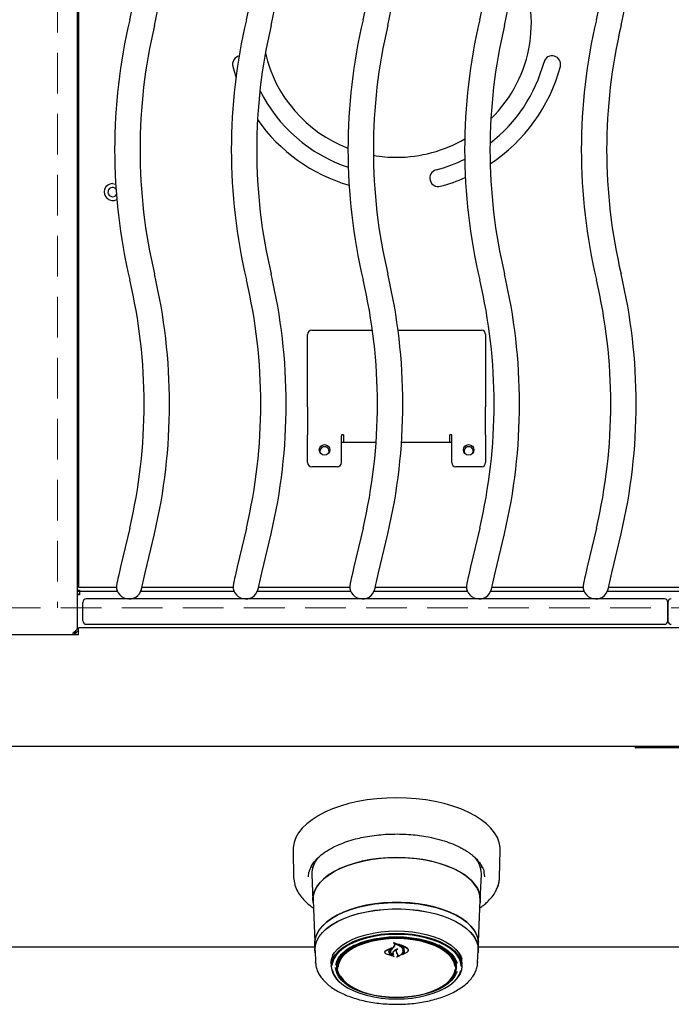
# Model space of a CAD drawing. Header units: inches. Extents: x 35 to 165, y 14 to 115.
# Tile 15 of 40: x 58 to 67, y 68 to 83. Entities that reach past the tile are written whole.
import ezdxf

# ---------------------------------------------------------------- set-up
doc = ezdxf.new("R2010")
doc.units = ezdxf.units.IN
doc.header["$LTSCALE"] = 12
doc.header["$MEASUREMENT"] = 0
doc.linetypes.add('HIDDEN', pattern=[0.075, 0.05, -0.025])
doc.layers.add('FORMAT', color=7, linetype='Continuous')

msp = doc.modelspace()

# ---------------------------------------------------------------- linework, layer by layer
at = {"color": 7, "linetype": 'Continuous', "lineweight": 25}
for p, q in [((58.6008, 91.9085), (58.6008, 74.0333)), ((58.6253, 91.2286), (58.6253, 74.7131)), ((60.898, 82.3238), (60.9448, 82.1693)), ((62.0628, 78.4352), (62.9564, 78.4352)), ((63.3338, 78.4352), (64.5628, 78.4352)), ((62.0003, 77.3538), (62.0003, 78.3727)), ((64.6253, 78.3727), (64.6253, 77.3538)), ((62.0003, 77.3043), (62.0003, 77.3538)), ((62.0003, 77.3043), (62.0003, 76.8892)), ((64.6253, 77.3538), (64.6253, 77.3043)), ((64.6253, 76.8892), (64.6253, 77.3043)), ((62.0003, 76.8751), (62.0003, 76.8892)), ((62.0003, 76.4812), (62.0003, 76.8751)), ((62.5303, 76.8892), (62.5003, 76.8892)), ((62.5003, 76.8892), (62.5003, 76.8751)), ((62.5003, 76.4812), (62.5003, 76.8751)), ((62.5303, 76.8892), (62.5303, 76.7834)), ((64.1253, 76.8892), (64.0953, 76.8892)), ((64.0953, 76.7834), (64.0953, 76.8892)), ((64.1253, 76.8751), (64.1253, 76.8892)), ((64.1253, 76.4812), (64.1253, 76.8751)), ((64.6253, 76.8892), (64.6253, 76.8751)), ((64.6253, 76.8751), (64.6253, 76.4812)), ((62.5003, 76.7834), (63.0111, 76.7834)), ((63.386, 76.7834), (64.1253, 76.7834)), ((62.4378, 76.4187), (62.0628, 76.4187)), ((64.5628, 76.4187), (64.1878, 76.4187)), ((59.3783, 75.5137), (59.2441, 74.9431)), ((59.6081, 74.8574), (59.7424, 75.428)), ((61.0983, 75.5137), (60.9641, 74.9431)), ((61.3281, 74.8574), (61.4624, 75.428)), ((62.8183, 75.5137), (62.6841, 74.9431)), ((63.0481, 74.8574), (63.1824, 75.428)), ((64.5383, 75.5137), (64.4041, 74.9431)), ((64.7681, 74.8574), (64.9024, 75.428)), ((66.2583, 75.5137), (66.1241, 74.9431)), ((66.4881, 74.8574), (66.6224, 75.428)), ((58.6208, 74.9709), (58.6008, 74.9709)), ((58.6253, 74.9709), (58.6208, 74.9709)), ((58.6253, 74.7131), (58.6253, 74.6431)), ((58.6008, 74.6014), (58.6383, 74.6014)), ((58.6008, 74.5948), (58.6383, 74.5948)), ((58.6383, 74.5285), (58.6008, 74.5285)), ((58.6253, 74.6431), (59.1823, 74.6431)), ((58.6333, 74.5806), (58.6383, 74.5806)), ((58.6333, 74.5426), (58.6383, 74.5426)), ((58.6383, 74.6014), (58.6383, 74.5972)), ((58.6383, 74.5972), (58.6383, 74.5806)), ((58.6383, 74.5806), (58.6383, 74.5327)), ((59.1981, 74.5806), (58.6383, 74.5806)), ((58.6383, 74.5327), (58.6383, 74.5285)), ((60.9181, 74.5806), (59.5396, 74.5806)), ((59.5577, 74.6431), (60.9023, 74.6431)), ((62.6381, 74.5806), (61.2596, 74.5806)), ((61.2777, 74.6431), (62.6223, 74.6431)), ((64.3581, 74.5806), (62.9796, 74.5806)), ((62.9977, 74.6431), (64.3423, 74.6431)), ((66.0781, 74.5806), (64.6996, 74.5806)), ((64.7177, 74.6431), (66.0623, 74.6431)), ((67.8231, 74.5806), (66.4196, 74.5806)), ((66.4377, 74.6431), (67.8073, 74.6431)), ((58.6878, 74.1458), (58.6878, 74.4199)), ((67.2628, 74.4699), (58.7378, 74.4699)), ((67.3128, 74.1458), (67.3128, 74.4199)), ((67.3128, 74.4199), (67.3128, 74.1458)), ((58.7378, 74.0959), (67.2628, 74.0959)), ((58.6253, 73.9421), (56.6253, 73.9421)), ((58.5628, 73.9858), (58.5628, 73.9421)), ((58.5831, 73.9645), (58.5628, 73.9645)), ((58.5658, 73.9421), (58.5697, 73.9451)), ((58.5753, 73.9859), (58.5753, 73.9957)), ((58.5753, 73.9859), (58.6001, 73.9859)), ((58.5753, 73.9793), (58.5753, 73.9859)), ((58.5753, 73.9793), (58.5947, 73.9793)), ((76.0003, 74.0421), (58.6253, 74.0421)), ((58.6253, 73.9831), (58.6253, 74.0421)), ((58.6253, 73.9421), (58.6253, 73.9831)), ((78.0628, 72.2921), (56.5628, 72.2921)), ((66.8324, 72.2921), (66.8324, 72.2791)), ((66.8773, 72.2721), (66.8394, 72.2721)), ((67.0707, 72.2721), (66.8773, 72.2721)), ((67.1045, 72.2721), (67.0755, 72.2721)), ((67.1951, 72.2721), (67.1045, 72.2721)), ((67.1091, 72.2791), (67.1091, 72.2921)), ((67.2203, 72.2721), (67.1951, 72.2721)), ((67.197, 72.2791), (67.197, 72.2921)), ((67.5002, 72.2721), (67.2203, 72.2721)), ((61.7867, 70.7663), (61.7949, 70.3614)), ((64.8308, 70.3614), (64.839, 70.7663)), ((64.4886, 70.6363), (64.486, 70.6341)), ((62.0708, 70.5045), (62.0564, 70.5313)), ((64.5693, 70.5313), (64.5552, 70.5051)), ((61.7949, 70.3614), (61.8077, 70.2825)), ((62.0631, 70.4057), (62.0784, 70.0274)), ((64.5473, 70.0274), (64.5626, 70.4057)), ((64.5626, 70.4057), (64.5628, 70.4183)), ((64.601, 70.4336), (64.6104, 70.3725)), ((62.0806, 70.027), (62.1052, 69.4148)), ((64.5204, 69.4148), (64.5451, 70.027)), ((62.1064, 69.3332), (56.6218, 69.3332)), ((62.1045, 69.3785), (62.1083, 69.285)), ((62.1106, 69.2851), (62.1178, 69.1066)), ((63.1546, 69.2859), (63.2467, 69.3302)), ((63.1561, 69.2815), (63.234, 69.3191)), ((63.1992, 69.2684), (63.1992, 69.2757)), ((63.2352, 69.3181), (63.2074, 69.2935)), ((63.2478, 69.3291), (63.2355, 69.3201)), ((63.2355, 69.3185), (63.2355, 69.3237)), ((63.2366, 69.293), (63.2688, 69.3294)), ((63.267, 69.3357), (63.2845, 69.3626)), ((63.2688, 69.3294), (63.2864, 69.355)), ((63.2743, 69.3962), (63.2743, 69.3868)), ((63.2845, 69.3626), (63.2863, 69.3721)), ((63.3702, 69.3678), (63.3702, 69.3601)), ((63.4065, 69.2794), (63.4065, 69.2824)), ((63.4831, 69.2866), (63.4831, 69.2904)), ((64.5079, 69.1066), (64.5151, 69.2851)), ((64.5174, 69.285), (64.5212, 69.3785)), ((70.1064, 69.3332), (64.5193, 69.3332)), ((63.142, 69.2621), (63.142, 69.2597)), ((63.2777, 69.1955), (63.1626, 69.233)), ((63.2694, 69.1994), (63.1638, 69.233)), ((63.226, 69.27), (63.226, 69.2677)), ((63.2261, 69.2248), (63.2704, 69.2004)), ((63.2275, 69.2258), (63.2787, 69.1965)), ((63.2618, 69.2261), (63.2618, 69.2262)), ((63.3185, 69.247), (63.3096, 69.2667)), ((63.3204, 69.2464), (63.3115, 69.265)), ((63.3302, 69.2238), (63.3185, 69.247)), ((63.3321, 69.2242), (63.3204, 69.2464)), ((63.3321, 69.2147), (63.3321, 69.2259)), ((63.4676, 69.2585), (63.3994, 69.2196)), ((63.4047, 69.2243), (63.4047, 69.2241)), ((63.466, 69.2571), (63.4062, 69.2237)), ((62.1183, 69.0977), (62.1178, 69.1066)), ((62.3475, 69.0996), (62.3477, 69.1094)), ((62.3487, 69.0883), (62.3485, 69.098)), ((62.3487, 69.0883), (62.3503, 69.0463)), ((62.4378, 69.0863), (62.4416, 69.127)), ((62.438, 69.0775), (62.4378, 69.0863)), ((62.438, 69.0775), (62.44, 69.0291)), ((64.1857, 69.0291), (64.1877, 69.0775)), ((64.2754, 69.0463), (64.277, 69.0883)), ((64.5081, 69.1186), (64.5079, 69.1066))]:
    msp.add_line(p, q, dxfattribs=at)
at = {"color": 7, "linetype": 'Continuous', "lineweight": 25, "flags": 128}
for points in [[(59.1253, 80.5959), (59.1681, 80.5883), (59.1712, 80.5872)], [(59.2441, 74.9431), (59.2329, 74.8956), (59.2222, 74.8499), (59.2123, 74.8079), (59.2036, 74.771), (59.1965, 74.7407), (59.1912, 74.7182), (59.1879, 74.7044), (59.1868, 74.6997)], [(60.9641, 74.9431), (60.9529, 74.8956), (60.9422, 74.8499), (60.9323, 74.8079), (60.9236, 74.771), (60.9165, 74.7407), (60.9112, 74.7182), (60.9079, 74.7044), (60.9068, 74.6997)], [(62.6841, 74.9431), (62.6729, 74.8956), (62.6622, 74.8499), (62.6523, 74.8079), (62.6436, 74.771), (62.6365, 74.7407), (62.6312, 74.7182), (62.6279, 74.7044), (62.6268, 74.6997)], [(64.4041, 74.9431), (64.3929, 74.8956), (64.3822, 74.8499), (64.3723, 74.8079), (64.3636, 74.771), (64.3565, 74.7407), (64.3512, 74.7182), (64.3479, 74.7044), (64.3468, 74.6997)], [(66.1241, 74.9431), (66.1129, 74.8956), (66.1022, 74.8499), (66.0923, 74.8079), (66.0836, 74.771), (66.0765, 74.7407), (66.0712, 74.7182), (66.0679, 74.7044), (66.0668, 74.6997)], [(59.5509, 74.614), (59.552, 74.6187), (59.5552, 74.6326), (59.5605, 74.6551), (59.5677, 74.6853), (59.5763, 74.7222), (59.5862, 74.7643), (59.597, 74.8099), (59.6081, 74.8574)], [(61.2709, 74.614), (61.272, 74.6187), (61.2752, 74.6326), (61.2805, 74.6551), (61.2877, 74.6853), (61.2963, 74.7222), (61.3062, 74.7643), (61.317, 74.8099), (61.3281, 74.8574)], [(62.9909, 74.614), (62.992, 74.6187), (62.9952, 74.6326), (63.0005, 74.6551), (63.0077, 74.6853), (63.0163, 74.7222), (63.0262, 74.7643), (63.037, 74.8099), (63.0481, 74.8574)], [(64.7109, 74.614), (64.712, 74.6187), (64.7152, 74.6326), (64.7205, 74.6551), (64.7277, 74.6853), (64.7363, 74.7222), (64.7462, 74.7643), (64.757, 74.8099), (64.7681, 74.8574)], [(66.4309, 74.614), (66.432, 74.6187), (66.4352, 74.6326), (66.4405, 74.6551), (66.4477, 74.6853), (66.4563, 74.7222), (66.4662, 74.7643), (66.477, 74.8099), (66.4881, 74.8574)], [(64.839, 70.7663), (64.8378, 70.8052), (64.8248, 70.8779), (64.7981, 70.9496), (64.7578, 71.0197), (64.7042, 71.0875), (64.638, 71.1525), (64.5597, 71.214), (64.47, 71.2715), (64.3697, 71.3245), (64.2597, 71.3724), (64.1411, 71.4149), (64.015, 71.4515), (63.8824, 71.4819), (63.7446, 71.5059), (63.6029, 71.5231), (63.4585, 71.5336), (63.3128, 71.537), (63.1671, 71.5336), (63.0228, 71.5231), (62.8811, 71.5059), (62.7433, 71.4819), (62.6107, 71.4515), (62.4846, 71.4149), (62.366, 71.3724), (62.256, 71.3245), (62.1557, 71.2715), (62.066, 71.214), (61.9877, 71.1525), (61.9215, 71.0875), (61.8679, 71.0197), (61.8276, 70.9496), (61.8009, 70.8779), (61.7879, 70.8052), (61.7867, 70.7663)], [(62.082, 69.9907), (62.0781, 70.0398), (62.0851, 70.1054), (62.106, 70.1703), (62.1406, 70.2337), (62.1885, 70.2949), (62.2491, 70.3532), (62.3217, 70.408), (62.4056, 70.4586), (62.4998, 70.5044), (62.6031, 70.545), (62.7146, 70.5799), (62.8328, 70.6086), (62.9564, 70.6309), (63.0841, 70.6465), (63.2143, 70.6552), (63.3457, 70.657), (63.4767, 70.6517), (63.6059, 70.6396), (63.7317, 70.6206), (63.8528, 70.595), (63.9678, 70.5632), (64.0753, 70.5254), (64.1742, 70.4821), (64.2634, 70.4339), (64.3418, 70.3811), (64.4085, 70.3245), (64.4628, 70.2646), (64.5041, 70.2023), (64.5319, 70.138), (64.5458, 70.0727), (64.5458, 70.007), (64.5437, 69.9907)], [(63.3128, 70.6557), (63.1818, 70.6522), (63.0523, 70.6417), (62.9257, 70.6245), (62.8035, 70.6006), (62.6871, 70.5703), (62.5778, 70.5341), (62.4768, 70.4922), (62.3853, 70.4452), (62.3043, 70.3936), (62.2347, 70.338), (62.1773, 70.279), (62.1328, 70.2173), (62.1017, 70.1536), (62.0842, 70.0886), (62.0806, 70.027)], [(64.5451, 70.027), (64.5415, 70.0886), (64.524, 70.1536), (64.4929, 70.2173), (64.4484, 70.279), (64.391, 70.338), (64.3214, 70.3936), (64.2404, 70.4452), (64.1489, 70.4922), (64.0479, 70.5341), (63.9386, 70.5703), (63.8221, 70.6006), (63.7, 70.6245), (63.5734, 70.6417), (63.4439, 70.6522), (63.3128, 70.6557)], [(61.7949, 70.3614), (61.7963, 70.3357), (61.8052, 70.2806)], [(64.8035, 70.2256), (64.8231, 70.2925), (64.8308, 70.3614)], [(64.5212, 69.3785), (64.5214, 69.3907), (64.5143, 69.456), (64.4932, 69.5206), (64.4581, 69.5837), (64.4097, 69.6444), (64.3484, 69.7022), (64.275, 69.7564), (64.1903, 69.8063), (64.0953, 69.8513), (63.9911, 69.8909), (63.879, 69.9246), (63.7602, 69.9521), (63.6362, 69.973), (63.5084, 69.987), (63.3783, 69.9941), (63.2474, 69.9941), (63.1173, 69.987), (62.9895, 69.973), (62.8655, 69.9521), (62.7467, 69.9246), (62.6346, 69.8909), (62.5304, 69.8513), (62.4354, 69.8063), (62.3507, 69.7564), (62.2773, 69.7022), (62.216, 69.6444), (62.1675, 69.5837), (62.1325, 69.5206), (62.1114, 69.456), (62.1043, 69.3907), (62.1045, 69.3785)], [(62.1068, 69.4043), (62.1136, 69.4551), (62.1347, 69.5195), (62.1696, 69.5825), (62.218, 69.6431), (62.2792, 69.7008), (62.3525, 69.7549), (62.437, 69.8047), (62.5319, 69.8496), (62.6359, 69.8891), (62.7478, 69.9228), (62.8663, 69.9502), (62.9901, 69.9711), (63.1177, 69.9851), (63.2475, 69.9922), (63.3782, 69.9922), (63.508, 69.9851), (63.6356, 69.9711), (63.7594, 69.9502), (63.8779, 69.9228), (63.9898, 69.8891), (64.0938, 69.8496), (64.1887, 69.8047), (64.2732, 69.7549), (64.3465, 69.7008), (64.4077, 69.6431), (64.456, 69.5825), (64.491, 69.5195), (64.5121, 69.4551), (64.5187, 69.4079)], [(62.1121, 69.2479), (62.1081, 69.2972), (62.1151, 69.3623), (62.1362, 69.4267), (62.1711, 69.4895), (62.2194, 69.5501), (62.2805, 69.6077), (62.3537, 69.6617), (62.4382, 69.7114), (62.5329, 69.7563), (62.6367, 69.7958), (62.7485, 69.8294), (62.8669, 69.8568), (62.9905, 69.8776), (63.1179, 69.8916), (63.2476, 69.8987), (63.3781, 69.8987), (63.5078, 69.8916), (63.6352, 69.8776), (63.7588, 69.8568), (63.8772, 69.8294), (63.989, 69.7958), (64.0928, 69.7563), (64.1875, 69.7114), (64.272, 69.6617), (64.3452, 69.6077), (64.4063, 69.5501), (64.4546, 69.4895), (64.4895, 69.4267), (64.5106, 69.3623), (64.5176, 69.2972), (64.5136, 69.2479)], [(62.1106, 69.2851), (62.1103, 69.2972), (62.1174, 69.3622), (62.1385, 69.4264), (62.1733, 69.4892), (62.2215, 69.5496), (62.2825, 69.6071), (62.3555, 69.661), (62.4398, 69.7107), (62.5344, 69.7554), (62.638, 69.7948), (62.7496, 69.8284), (62.8678, 69.8557), (62.9911, 69.8765), (63.1183, 69.8905), (63.2477, 69.8975), (63.378, 69.8975), (63.5074, 69.8905), (63.6346, 69.8765), (63.7579, 69.8557), (63.8761, 69.8284), (63.9877, 69.7948), (64.0913, 69.7554), (64.1859, 69.7107), (64.2702, 69.661), (64.3432, 69.6071), (64.4042, 69.5496), (64.4524, 69.4892), (64.4872, 69.4264), (64.5083, 69.3622), (64.5153, 69.2972), (64.5151, 69.2851)], [(62.3684, 69.2086), (62.3995, 69.2571), (62.4479, 69.3108), (62.5089, 69.3613), (62.5817, 69.4077), (62.6651, 69.4495), (62.7579, 69.4858), (62.8589, 69.5163), (62.9664, 69.5406), (63.0791, 69.5581), (63.1951, 69.5687), (63.3128, 69.5723), (63.4306, 69.5687), (63.5466, 69.5581), (63.6592, 69.5406), (63.7668, 69.5163), (63.8678, 69.4858), (63.9606, 69.4495), (64.044, 69.4077), (64.1168, 69.3613), (64.1778, 69.3108), (64.2262, 69.2571), (64.2613, 69.2007), (64.2749, 69.1686)], [(62.3501, 69.056), (62.3572, 69.1141), (62.3781, 69.1712), (62.4127, 69.2267), (62.4604, 69.2797), (62.5206, 69.3295), (62.5923, 69.3752), (62.6745, 69.4163), (62.766, 69.4522), (62.8655, 69.4823), (62.9715, 69.5061), (63.0825, 69.5234), (63.1968, 69.5339), (63.3128, 69.5374), (63.4289, 69.5339), (63.5432, 69.5234), (63.6542, 69.5061), (63.7602, 69.4823), (63.8597, 69.4522), (63.9512, 69.4163), (64.0334, 69.3752), (64.1051, 69.3295), (64.1653, 69.2797), (64.213, 69.2267), (64.2476, 69.1712), (64.2685, 69.1141), (64.2755, 69.056), (64.2685, 68.998), (64.2476, 68.9409), (64.213, 68.8854), (64.1653, 68.8324), (64.1456, 68.8146)], [(63.3128, 69.5229), (63.198, 69.5194), (63.0848, 69.5091), (62.9749, 69.492), (62.8699, 69.4683), (62.7714, 69.4386), (62.6808, 69.4031), (62.5994, 69.3624), (62.5284, 69.3171), (62.4689, 69.2678), (62.4217, 69.2154), (62.3874, 69.1604), (62.3667, 69.1038), (62.3603, 69.0624)], [(62.4151, 69.0659), (62.4151, 69.0659), (62.4292, 69.122), (62.4573, 69.1767), (62.4989, 69.2292), (62.5533, 69.2787), (62.6197, 69.3244), (62.6971, 69.3656), (62.7841, 69.4016), (62.8795, 69.4318), (62.9817, 69.4559), (63.0891, 69.4733), (63.2001, 69.4839), (63.3128, 69.4875)], [(62.5494, 68.8262), (62.5388, 68.836), (62.4935, 68.8872), (62.4617, 68.9408), (62.4438, 68.996), (62.4402, 69.0519), (62.451, 69.1076), (62.4759, 69.1621), (62.5145, 69.2146), (62.5663, 69.2642), (62.6303, 69.3101), (62.7055, 69.3515), (62.7907, 69.3878), (62.8844, 69.4183), (62.9852, 69.4426), (63.0914, 69.4602), (63.2012, 69.4709), (63.3128, 69.4745)], [(64.1758, 69.0479), (64.1727, 69.0697), (64.155, 69.1244), (64.1235, 69.1774), (64.0787, 69.228), (64.0213, 69.2754), (63.9523, 69.3186), (63.8728, 69.3571), (63.7841, 69.3902), (63.6877, 69.4174), (63.585, 69.4382), (63.478, 69.4522), (63.3682, 69.4593), (63.2575, 69.4593), (63.1477, 69.4522), (63.0406, 69.4382), (62.938, 69.4174), (62.8416, 69.3902), (62.7529, 69.3571), (62.6734, 69.3186), (62.6044, 69.2754), (62.547, 69.228), (62.5022, 69.1774), (62.4707, 69.1244), (62.453, 69.0697), (62.4496, 69.0447)], [(64.2658, 69.0543), (64.259, 69.1038), (64.2383, 69.1604), (64.204, 69.2154), (64.1568, 69.2678), (64.0973, 69.3171), (64.0263, 69.3624), (63.9449, 69.4031), (63.8543, 69.4386), (63.7558, 69.4683), (63.6508, 69.492), (63.5409, 69.5091), (63.4277, 69.5194), (63.3128, 69.5229)], [(63.3128, 69.4875), (63.4256, 69.4839), (63.5366, 69.4733), (63.644, 69.4559), (63.7462, 69.4318), (63.8416, 69.4016), (63.9286, 69.3656), (64.006, 69.3244), (64.0724, 69.2787), (64.1268, 69.2292), (64.1684, 69.1767), (64.1965, 69.122), (64.204, 69.0989)], [(63.3128, 69.4745), (63.4245, 69.4709), (63.5343, 69.4602), (63.6405, 69.4426), (63.7413, 69.4183), (63.835, 69.3878), (63.9202, 69.3515), (63.9954, 69.3101), (64.0594, 69.2642), (64.1112, 69.2146), (64.1498, 69.1621), (64.1747, 69.1076), (64.1854, 69.0519), (64.1819, 68.996), (64.164, 68.9408), (64.1322, 68.8872), (64.0869, 68.836), (64.0763, 68.8262)], [(62.6901, 69.3623), (62.6305, 69.3297), (62.5651, 69.2847), (62.5115, 69.2359), (62.4706, 69.1842), (62.4429, 69.1304), (62.429, 69.0752), (62.429, 69.0196), (62.4429, 68.9644), (62.4706, 68.9106), (62.5115, 68.8589), (62.5651, 68.8101), (62.5941, 68.7887)], [(64.0316, 68.7887), (64.0606, 68.8101), (64.1142, 68.8589), (64.1551, 68.9106), (64.1828, 68.9644), (64.1967, 69.0196), (64.1967, 69.0752), (64.1828, 69.1304), (64.1551, 69.1842), (64.1142, 69.2359), (64.0606, 69.2847), (63.9952, 69.3297), (63.9356, 69.3623)], [(62.3485, 69.098), (62.3555, 69.1561), (62.3734, 69.2069)], [(62.3647, 68.9977), (62.3667, 68.9889), (62.3874, 68.9323), (62.4217, 68.8774), (62.4689, 68.8249), (62.5284, 68.7756), (62.5994, 68.7303), (62.6808, 68.6896), (62.7714, 68.6542), (62.8699, 68.6244), (62.9749, 68.6008), (63.0848, 68.5836), (63.198, 68.5733), (63.3128, 68.5698), (63.4277, 68.5733), (63.5409, 68.5836), (63.6508, 68.6008), (63.7558, 68.6244), (63.8543, 68.6542), (63.9449, 68.6896), (64.0263, 68.7303), (64.0973, 68.7756), (64.1568, 68.8249), (64.204, 68.8774), (64.2383, 68.9323), (64.259, 68.9887)], [(64.204, 68.9763), (64.1965, 68.9534), (64.1684, 68.8987), (64.1268, 68.8462), (64.0724, 68.7967), (64.006, 68.751), (63.9286, 68.7098), (63.8416, 68.6738), (63.7462, 68.6436), (63.644, 68.6195), (63.5366, 68.6021), (63.4256, 68.5915), (63.3128, 68.5879), (63.2001, 68.5915), (63.0891, 68.6021), (62.9817, 68.6195), (62.8795, 68.6436), (62.7841, 68.6738), (62.6971, 68.7098), (62.6197, 68.751), (62.5533, 68.7967), (62.4989, 68.8462), (62.4573, 68.8987), (62.4292, 68.9534), (62.4151, 69.0095), (62.4133, 69.0349)], [(62.4291, 69.0767), (62.4358, 69.0327), (62.441, 69.015)], [(63.3128, 68.5963), (63.4233, 68.5999), (63.532, 68.6105), (63.637, 68.6279), (63.7367, 68.6519), (63.8295, 68.6821), (63.9138, 68.718), (63.9882, 68.759), (64.0515, 68.8044), (64.1027, 68.8534), (64.141, 68.9054), (64.1656, 68.9593), (64.1756, 69.0067)], [(64.1841, 69.127), (64.1878, 69.0863), (64.1877, 69.0775)], [(64.1847, 69.015), (64.1899, 69.0327), (64.1966, 69.0767)], [(62.4827, 68.9088), (62.4847, 68.9054), (62.5229, 68.8534), (62.5741, 68.8044), (62.6375, 68.759), (62.7119, 68.718), (62.7962, 68.6821), (62.889, 68.6519), (62.9887, 68.6279), (63.0937, 68.6105), (63.2024, 68.5999), (63.3128, 68.5963)]]:
    msp.add_lwpolyline(points, dxfattribs=at)
at = {"color": 7, "linetype": 'Continuous', "lineweight": 25}
for centre in [(62.2503, 76.6687), (64.3753, 76.6687)]:
    msp.add_circle(centre, 0.0775, dxfattribs=at)
for centre, radius, start, end in [((51.5904, 84.8459), 8.3745, 346.76135, 13.23865), ((53.3104, 84.8459), 8.3745, 346.76135, 13.23865), ((55.0304, 84.8459), 8.3745, 346.76135, 13.23865), ((56.7504, 84.8459), 8.3745, 346.76135, 13.23865), ((58.4704, 84.8459), 8.3745, 346.76135, 13.23865), ((51.5904, 84.8459), 8.0005, 346.76135, 13.23865), ((53.3104, 84.8459), 8.0005, 346.76135, 13.23865), ((55.0304, 84.8459), 8.0005, 346.76135, 13.23865), ((56.7504, 84.8459), 8.0005, 346.76135, 13.23865), ((58.4704, 84.8459), 8.0005, 346.76135, 13.23865), ((63.3128, 82.9709), 1.987, 314.38519, 27.77143), ((67.5303, 81.0959), 8.3745, 166.76135, 193.23865), ((67.5303, 81.0959), 8.0005, 166.76135, 193.23865), ((69.2503, 81.0959), 8.3745, 166.76135, 193.23865), ((69.2503, 81.0959), 8.0005, 166.76135, 193.23865), ((70.9703, 81.0959), 8.3745, 166.76135, 193.23865), ((70.9703, 81.0959), 8.0005, 166.76135, 193.23865), ((72.6903, 81.0959), 8.3745, 166.76135, 193.23865), ((72.6903, 81.0959), 8.0005, 166.76135, 193.23865), ((74.4103, 81.0959), 8.3745, 166.76135, 193.23865), ((74.4103, 81.0959), 8.0005, 166.76135, 193.23865), ((63.3128, 82.9709), 1.987, 193.10601, 248.84594), ((61.0188, 82.3562), 0.125, 103.0318, 195), ((63.3128, 82.9709), 2.25, 307.75028, 345), ((65.6069, 82.3562), 0.125, 345, 165), ((63.3128, 82.9709), 2.5, 303.49537, 345), ((63.3128, 82.9709), 2.25, 206.41026, 251.52277), ((63.3128, 82.9709), 2.5, 214.88764, 253.72468), ((63.3128, 82.9709), 1.987, 270, 300.36499), ((63.3128, 82.9709), 1.987, 260.06982, 270), ((63.3128, 82.9709), 2.25, 285, 296.50305), ((63.9275, 80.6768), 0.125, 105, 285), ((63.3128, 82.9709), 2.5, 285, 293.90309), ((59.1253, 80.4709), 0.125, 90, 300.03477), ((59.1253, 80.4709), 0.068, 42.07286, 326.43266), ((51.5904, 77.3459), 8.0005, 346.76135, 13.23865), ((51.5904, 77.3459), 8.3745, 346.76135, 13.23865), ((53.3104, 77.3459), 8.0005, 346.76135, 13.23865), ((53.3104, 77.3459), 8.3745, 346.76135, 13.23865), ((55.0304, 77.3459), 8.0005, 346.76135, 13.23865), ((55.0304, 77.3459), 8.3745, 346.76135, 13.23865), ((56.7504, 77.3459), 8.0005, 346.76135, 13.23865), ((56.7504, 77.3459), 8.3745, 346.76135, 13.23865), ((58.4704, 77.3459), 8.0005, 346.76135, 13.23865), ((58.4704, 77.3459), 8.3745, 346.76135, 13.23865), ((62.0628, 78.3727), 0.0625, 90, 180), ((64.5628, 78.3727), 0.0625, 0, 90), ((62.2503, 76.6483), 0.0675, 338.06456, 201.93544), ((64.3753, 76.6483), 0.0675, 338.06457, 201.93543), ((62.0628, 76.4812), 0.0625, 180, 270), ((62.4378, 76.4812), 0.0625, 270, 0), ((64.1878, 76.4812), 0.0625, 180, 270), ((64.5628, 76.4812), 0.0625, 270, 0), ((59.3688, 74.6569), 0.187, 166.76135, 346.76135), ((61.0888, 74.6569), 0.187, 166.76135, 346.76135), ((62.8088, 74.6569), 0.187, 166.76135, 346.76135), ((64.5288, 74.6569), 0.187, 166.76135, 346.76135), ((66.2488, 74.6569), 0.187, 166.76135, 346.76135), ((58.6333, 74.5226), 0.058, 90, 124.07965), ((58.6333, 74.5226), 0.02, 90, 162.93981), ((58.7378, 74.4199), 0.05, 90, 180), ((67.2628, 74.4199), 0.05, 0, 90), ((67.3628, 74.4199), 0.05, 90, 180), ((58.7378, 74.1458), 0.05, 180, 270), ((67.2628, 74.1458), 0.05, 270, 0), ((67.3628, 74.1458), 0.05, 180, 270), ((58.5563, 73.9586), 0.019, 135, 239.88288), ((66.8394, 72.2791), 0.007, 180, 270), ((62.4377, 70.4082), 0.3746, 138.54172, 180.38013), ((64.1829, 70.4058), 0.3802, 1.87826, 41.98716), ((60.4579, 71.6594), 3.6457, 319.61407, 320.4021), ((63.9825, 69.09), 0.2946, 359.66015, 46.90013), ((64.0062, 69.0976), 0.2715, 354.11035, 39.33858), ((62.6814, 69.0785), 0.332, 183.88602, 232.67577)]:
    msp.add_arc(centre, radius, start, end, dxfattribs=at)
for points, knots in [([(58.6008, 74.0333), (58.6008, 74.0281), (58.5993, 74.023), (58.5935, 74.0128), (58.5892, 74.0077), (58.5785, 73.9975), (58.5721, 73.9924), (58.558, 73.9822), (58.5504, 73.9771), (58.5428, 73.972)], [0, 0, 0, 0, 0.25, 0.25, 0.5, 0.5, 0.75, 0.75, 1, 1, 1, 1]), ([(58.5697, 73.9451), (58.5748, 73.9527), (58.5799, 73.9603), (58.5901, 73.9743), (58.5952, 73.9808), (58.6055, 73.9915), (58.6106, 73.9958), (58.6208, 74.0016), (58.6259, 74.0031), (58.631, 74.0031)], [0, 0, 0, 0, 0.25, 0.25, 0.5, 0.5, 0.75, 0.75, 1, 1, 1, 1]), ([(67.1091, 72.2791), (67.1091, 72.279), (67.1091, 72.2787), (67.1089, 72.2783), (67.108, 72.2774), (67.1036, 72.2753), (67.0908, 72.273), (67.079, 72.2721), (67.0708, 72.2721), (67.0707, 72.2721)], [0, 0, 0, 0, 0.0067192, 0.0153834, 0.031456, 0.0874358, 0.3562743, 0.9962714, 1, 1, 1, 1]), ([(67.2203, 72.2721), (67.2203, 72.2721), (67.2188, 72.2721), (67.2127, 72.2724), (67.2051, 72.2735), (67.1989, 72.2764), (67.1975, 72.2777), (67.197, 72.2785), (67.197, 72.2789), (67.197, 72.2791)], [0, 0, 0, 0, 0.0048161, 0.1839514, 0.7661666, 0.9111938, 0.9560825, 0.9809898, 1, 1, 1, 1]), ([(62.0284, 70.4578), (62.0373, 70.4822), (62.054, 70.5283), (62.0976, 70.5923), (62.1612, 70.6629), (62.2508, 70.7354), (62.362, 70.8007), (62.47, 70.8509), (62.5798, 70.8926), (62.6989, 70.9282), (62.8233, 70.9568), (62.9485, 70.9785), (63.0818, 70.9941), (63.2188, 71.0026), (63.3552, 71.0039), (63.4892, 70.9983), (63.6197, 70.986), (63.7588, 70.9656), (63.9033, 70.9349), (64.0453, 70.8932), (64.1578, 70.8501), (64.2424, 70.8104), (64.3042, 70.7768), (64.3551, 70.7452), (64.3977, 70.7152), (64.4384, 70.6831), (64.4814, 70.644), (64.5272, 70.5935), (64.5687, 70.5308), (64.5957, 70.476), (64.5999, 70.4421), (64.601, 70.4336)], [0, 0, 0, 0, 0.04236989, 0.07988337, 0.11188646, 0.16788086, 0.21626644, 0.24887611, 0.28546815, 0.32604235, 0.3590953, 0.39438874, 0.43130146, 0.46787846, 0.50397559, 0.53959107, 0.57472342, 0.60937126, 0.65479767, 0.69932509, 0.74028176, 0.76755057, 0.79185741, 0.81320316, 0.83255554, 0.85076017, 0.87517679, 0.90578101, 0.94254811, 0.98546126, 1, 1, 1, 1]), ([(62.0153, 70.3726), (62.0158, 70.4005), (62.0162, 70.4289), (62.0282, 70.4574), (62.0284, 70.4578)], [0, 0, 0, 0, 0.985515, 1, 1, 1, 1]), ([(64.7999, 70.2193), (64.8046, 70.2296), (64.8258, 70.276), (64.8286, 70.324), (64.8308, 70.3614)], [0, 0, 0, 0, 0.2222043, 1, 1, 1, 1]), ([(61.8077, 70.2825), (61.8092, 70.2711), (61.8151, 70.2261), (61.8508, 70.1549), (61.9047, 70.0743), (61.9721, 70.0021), (62.0309, 69.9493), (62.0749, 69.9201), (62.0851, 69.9133)], [0, 0, 0, 0, 0.0834258, 0.3266326, 0.5382542, 0.718945, 0.93445, 1, 1, 1, 1]), ([(64.5405, 69.9123), (64.5503, 69.9191), (64.5756, 69.9367), (64.6177, 69.9707), (64.67, 70.0183), (64.7253, 70.0808), (64.7732, 70.1491), (64.7917, 70.1978), (64.7999, 70.2193)], [0, 0, 0, 0, 0.0766485, 0.1982827, 0.3606408, 0.5638431, 0.807999, 1, 1, 1, 1]), ([(63.1626, 69.233), (63.1578, 69.2359), (63.1482, 69.2418), (63.1406, 69.2536), (63.1392, 69.2659), (63.1441, 69.2773), (63.1513, 69.2832), (63.1546, 69.2859)], [0, 0, 0, 0, 0.2063144, 0.4125833, 0.6199723, 0.8275661, 1, 1, 1, 1]), ([(63.1638, 69.233), (63.1592, 69.2356), (63.15, 69.241), (63.1426, 69.2517), (63.1413, 69.2631), (63.1459, 69.2736), (63.1529, 69.279), (63.1561, 69.2815)], [0, 0, 0, 0, 0.2056592, 0.4113932, 0.6177757, 0.8242779, 1, 1, 1, 1]), ([(63.2074, 69.2935), (63.2031, 69.2865), (63.1977, 69.2776), (63.1973, 69.2682), (63.1972, 69.2661)], [0, 0, 0, 0, 0.7757428, 1, 1, 1, 1]), ([(63.2092, 69.2967), (63.205, 69.2895), (63.1997, 69.2803), (63.1993, 69.2706), (63.1992, 69.2684)], [0, 0, 0, 0, 0.7791252, 1, 1, 1, 1]), ([(63.2651, 69.222), (63.258, 69.2256), (63.2428, 69.2331), (63.2281, 69.2497), (63.2223, 69.269), (63.226, 69.2854), (63.2326, 69.2943), (63.2348, 69.2973)], [0, 0, 0, 0, 0.1990303, 0.4256166, 0.6540045, 0.8841031, 1, 1, 1, 1]), ([(63.2602, 69.2257), (63.2537, 69.2293), (63.2399, 69.237), (63.2277, 69.2531), (63.2245, 69.2712), (63.2297, 69.2848), (63.2354, 69.2916), (63.2366, 69.293)], [0, 0, 0, 0, 0.21127318, 0.45205718, 0.69390155, 0.93658772, 1, 1, 1, 1]), ([(63.2352, 69.3181), (63.2353, 69.3182), (63.2354, 69.3183), (63.2355, 69.3185), (63.2355, 69.3187), (63.2353, 69.3189), (63.2351, 69.319), (63.2348, 69.3191), (63.2344, 69.3192), (63.2342, 69.3191), (63.234, 69.3191), (63.234, 69.3191)], [0, 0, 0, 0, 0.11813272, 0.23652971, 0.35544852, 0.47486907, 0.59405605, 0.71226999, 0.82952123, 0.94597702, 1, 1, 1, 1]), ([(63.2467, 69.3302), (63.2468, 69.3302), (63.247, 69.3303), (63.2474, 69.3303), (63.2477, 69.3302), (63.2479, 69.3301), (63.2481, 69.3299), (63.2482, 69.3297), (63.2482, 69.3294), (63.248, 69.3292), (63.2479, 69.3292), (63.2478, 69.3291)], [0, 0, 0, 0, 0.1132318, 0.2264701, 0.3395336, 0.4534803, 0.5690132, 0.6862735, 0.8045461, 0.9227137, 1, 1, 1, 1]), ([(63.3255, 69.3067), (63.3116, 69.3003), (63.2866, 69.2887), (63.2711, 69.2724), (63.2642, 69.2652)], [0, 0, 0, 0, 0.5544303, 1, 1, 1, 1]), ([(63.3178, 69.306), (63.3045, 69.2986), (63.2837, 69.287), (63.2707, 69.272), (63.266, 69.2666)], [0, 0, 0, 0, 0.6414884, 1, 1, 1, 1]), ([(63.2667, 69.3987), (63.2666, 69.3987), (63.2664, 69.3988), (63.2663, 69.3991), (63.2663, 69.3993), (63.2663, 69.3995), (63.2665, 69.3997), (63.2668, 69.3998), (63.2671, 69.3999), (63.2674, 69.3999), (63.2675, 69.3999), (63.2675, 69.3999)], [0, 0, 0, 0, 0.1228637, 0.2458111, 0.3703956, 0.495953, 0.6207543, 0.7436365, 0.863931, 0.9824216, 1, 1, 1, 1]), ([(63.2743, 69.3938), (63.2742, 69.3939), (63.2724, 69.3959), (63.2695, 69.3973), (63.2667, 69.3987)], [0, 0, 0, 0, 0.0498895, 1, 1, 1, 1]), ([(63.2675, 69.3999), (63.2858, 69.3953), (63.3242, 69.3856), (63.3705, 69.3572), (63.3931, 69.3311), (63.4004, 69.3163), (63.4013, 69.3144)], [0, 0, 0, 0, 0.2963835, 0.623257, 0.9530091, 1, 1, 1, 1]), ([(63.2756, 69.3874), (63.2755, 69.3874), (63.2753, 69.3874), (63.275, 69.3874), (63.2747, 69.3873), (63.2744, 69.3871), (63.2743, 69.3869), (63.2743, 69.3867), (63.2744, 69.3865), (63.2745, 69.3864), (63.2746, 69.3863)], [0, 0, 0, 0, 0.1256954, 0.2513915, 0.3770885, 0.5035624, 0.6315651, 0.7608159, 0.8906073, 1, 1, 1, 1]), ([(63.2864, 69.355), (63.2875, 69.3585), (63.2898, 69.3656), (63.2857, 69.3764), (63.2793, 69.3831), (63.275, 69.3861), (63.2746, 69.3863)], [0, 0, 0, 0, 0.322036, 0.6441849, 0.9666104, 1, 1, 1, 1]), ([(63.2756, 69.3874), (63.2939, 69.3824), (63.3316, 69.3722), (63.3761, 69.3444), (63.3917, 69.3209), (63.3993, 69.3094)], [0, 0, 0, 0, 0.3218837, 0.6660545, 1, 1, 1, 1]), ([(63.3096, 69.2667), (63.3085, 69.2727), (63.3063, 69.2847), (63.3128, 69.2978), (63.3184, 69.3042), (63.3193, 69.3052)], [0, 0, 0, 0, 0.45627847, 0.91254235, 1, 1, 1, 1]), ([(63.3115, 69.265), (63.3105, 69.2705), (63.3083, 69.2816), (63.3156, 69.2958), (63.3238, 69.3032), (63.3268, 69.3059)], [0, 0, 0, 0, 0.3877023, 0.77550782, 1, 1, 1, 1]), ([(63.3193, 69.3052), (63.3193, 69.3052), (63.3194, 69.3054), (63.3194, 69.3056), (63.3193, 69.3058), (63.3191, 69.306), (63.3188, 69.3061), (63.3185, 69.3062), (63.3181, 69.3061), (63.3179, 69.3061), (63.3178, 69.306)], [0, 0, 0, 0, 0.125461, 0.2506168, 0.3762457, 0.5013892, 0.6252871, 0.7473622, 0.8684167, 1, 1, 1, 1]), ([(63.3255, 69.3067), (63.3256, 69.3068), (63.3258, 69.3068), (63.3261, 69.3068), (63.3265, 69.3068), (63.3268, 69.3067), (63.327, 69.3065), (63.3271, 69.3063), (63.327, 69.3061), (63.3269, 69.3059), (63.3269, 69.3059), (63.3268, 69.3059)], [0, 0, 0, 0, 0.1193898, 0.2385613, 0.3573166, 0.476498, 0.5960469, 0.7168335, 0.8380724, 0.9598121, 1, 1, 1, 1]), ([(63.3582, 69.3724), (63.3581, 69.3725), (63.358, 69.3726), (63.3578, 69.3728), (63.3578, 69.373), (63.3579, 69.3732), (63.3581, 69.3734), (63.3584, 69.3736), (63.3587, 69.3736), (63.359, 69.3736), (63.3592, 69.3736), (63.3592, 69.3736)], [0, 0, 0, 0, 0.1175468, 0.2349154, 0.3536868, 0.4737617, 0.5936698, 0.7119887, 0.8281281, 0.9425717, 1, 1, 1, 1]), ([(63.4256, 69.2639), (63.4266, 69.277), (63.4286, 69.3032), (63.4051, 69.3409), (63.377, 69.3626), (63.3596, 69.3717), (63.3582, 69.3724)], [0, 0, 0, 0, 0.3243467, 0.648698, 0.9725885, 1, 1, 1, 1]), ([(63.3592, 69.3736), (63.3853, 69.3648), (63.4262, 69.351), (63.4566, 69.3295), (63.4676, 69.3217)], [0, 0, 0, 0, 0.6359933, 1, 1, 1, 1]), ([(63.3717, 69.3607), (63.3716, 69.3607), (63.3714, 69.3608), (63.371, 69.3608), (63.3707, 69.3607), (63.3705, 69.3605), (63.3703, 69.3604), (63.3702, 69.3601), (63.3703, 69.3599), (63.3704, 69.3598), (63.3705, 69.3597), (63.3706, 69.3597)], [0, 0, 0, 0, 0.11631063, 0.23268483, 0.34900324, 0.46582602, 0.58397107, 0.70314771, 0.82313664, 0.94283129, 1, 1, 1, 1]), ([(63.4276, 69.2616), (63.4285, 69.2741), (63.4305, 69.2991), (63.4087, 69.3339), (63.3827, 69.3515), (63.3706, 69.3597)], [0, 0, 0, 0, 0.3488047, 0.697655, 1, 1, 1, 1]), ([(63.3717, 69.3607), (63.397, 69.3516), (63.4322, 69.339), (63.4586, 69.3207), (63.466, 69.3155)], [0, 0, 0, 0, 0.71875822, 1, 1, 1, 1]), ([(63.3993, 69.3094), (63.4033, 69.2975), (63.4087, 69.2814), (63.4049, 69.2654), (63.4039, 69.2612)], [0, 0, 0, 0, 0.7361293, 1, 1, 1, 1]), ([(63.4013, 69.3144), (63.4053, 69.3017), (63.4108, 69.2845), (63.4069, 69.2674), (63.4058, 69.263)], [0, 0, 0, 0, 0.7398824, 1, 1, 1, 1]), ([(63.466, 69.3155), (63.4708, 69.3112), (63.4804, 69.3025), (63.4844, 69.2867), (63.4805, 69.2707), (63.4709, 69.2616), (63.466, 69.2571)], [0, 0, 0, 0, 0.2492544, 0.4985592, 0.7489545, 1, 1, 1, 1]), ([(63.4676, 69.3217), (63.4725, 69.317), (63.4824, 69.3076), (63.4864, 69.2905), (63.4824, 69.2732), (63.4725, 69.2634), (63.4676, 69.2585)], [0, 0, 0, 0, 0.2496961, 0.4993074, 0.7508247, 1, 1, 1, 1]), ([(62.3476, 69.1003), (62.3479, 69.1091), (62.3489, 69.1356), (62.3573, 69.1743), (62.3726, 69.2037), (62.3789, 69.2157)], [0, 0, 0, 0, 0.2293175, 0.6855293, 1, 1, 1, 1]), ([(63.1972, 69.2661), (63.1983, 69.2596), (63.2005, 69.2465), (63.2135, 69.2328), (63.2236, 69.2264), (63.2261, 69.2248)], [0, 0, 0, 0, 0.4270561, 0.8542505, 1, 1, 1, 1]), ([(63.1992, 69.2684), (63.2003, 69.2617), (63.2024, 69.2482), (63.2153, 69.234), (63.2251, 69.2274), (63.2275, 69.2258)], [0, 0, 0, 0, 0.4290904, 0.8582561, 1, 1, 1, 1]), ([(63.2642, 69.2652), (63.261, 69.26), (63.2546, 69.2498), (63.2561, 69.2361), (63.2604, 69.2286), (63.2617, 69.2263)], [0, 0, 0, 0, 0.4078322, 0.8157709, 1, 1, 1, 1]), ([(63.266, 69.2666), (63.2629, 69.2614), (63.2567, 69.2508), (63.2582, 69.2352), (63.2641, 69.2265), (63.2665, 69.2228)], [0, 0, 0, 0, 0.36898988, 0.73795374, 1, 1, 1, 1]), ([(63.2602, 69.2257), (63.2603, 69.2256), (63.2604, 69.2256), (63.2608, 69.2255), (63.2611, 69.2256), (63.2614, 69.2257), (63.2616, 69.2258), (63.2618, 69.226), (63.2618, 69.2262), (63.2617, 69.2263), (63.2617, 69.2263)], [0, 0, 0, 0, 0.1286047, 0.2573483, 0.3856577, 0.5138986, 0.6424535, 0.7714095, 0.9010812, 1, 1, 1, 1]), ([(63.2665, 69.2228), (63.2666, 69.2227), (63.2667, 69.2226), (63.2666, 69.2224), (63.2665, 69.2222), (63.2663, 69.2221), (63.266, 69.222), (63.2656, 69.2219), (63.2653, 69.222), (63.2652, 69.222), (63.2651, 69.222)], [0, 0, 0, 0, 0.1303384, 0.2605018, 0.3911124, 0.5207216, 0.6494545, 0.7771605, 0.9043749, 1, 1, 1, 1]), ([(63.2787, 69.1965), (63.2787, 69.1965), (63.2789, 69.1964), (63.279, 69.1962), (63.279, 69.196), (63.2789, 69.1958), (63.2787, 69.1956), (63.2784, 69.1955), (63.2781, 69.1954), (63.2779, 69.1955), (63.2777, 69.1955)], [0, 0, 0, 0, 0.1253475, 0.250567, 0.3764519, 0.5023629, 0.6279827, 0.7527213, 0.8766826, 1, 1, 1, 1]), ([(63.3159, 69.1886), (63.3157, 69.1886), (63.3155, 69.1886), (63.3152, 69.1886), (63.3149, 69.1887), (63.3146, 69.1888), (63.3145, 69.189), (63.3144, 69.1892), (63.3145, 69.1894), (63.3146, 69.1895), (63.3147, 69.1896), (63.3147, 69.1896)], [0, 0, 0, 0, 0.1185397, 0.2370801, 0.3554079, 0.4742524, 0.5936293, 0.7139603, 0.8344545, 0.9551775, 1, 1, 1, 1]), ([(63.3147, 69.1896), (63.3175, 69.1915), (63.3247, 69.1963), (63.3314, 69.2061), (63.3329, 69.2161), (63.3308, 69.2219), (63.3302, 69.2238)], [0, 0, 0, 0, 0.206, 0.5246551, 0.8451042, 1, 1, 1, 1]), ([(63.4058, 69.263), (63.4008, 69.2517), (63.3907, 69.2291), (63.357, 69.2034), (63.3284, 69.1931), (63.3159, 69.1886)], [0, 0, 0, 0, 0.3599861, 0.720087, 1, 1, 1, 1]), ([(63.3229, 69.1949), (63.3256, 69.1974), (63.3317, 69.2033), (63.3353, 69.2137), (63.3331, 69.2209), (63.3321, 69.2242)], [0, 0, 0, 0, 0.2927962, 0.6760149, 1, 1, 1, 1]), ([(63.4039, 69.2612), (63.3989, 69.2506), (63.389, 69.2294), (63.3579, 69.2069), (63.3334, 69.1975), (63.3242, 69.194)], [0, 0, 0, 0, 0.3849004, 0.7699294, 1, 1, 1, 1]), ([(63.3994, 69.2196), (63.3993, 69.2196), (63.3991, 69.2195), (63.3988, 69.2195), (63.3985, 69.2195), (63.3982, 69.2197), (63.398, 69.2198), (63.3979, 69.22), (63.3979, 69.2202), (63.398, 69.2204), (63.3981, 69.2204)], [0, 0, 0, 0, 0.1227862, 0.2456246, 0.367931, 0.4901, 0.612942, 0.7365051, 0.8612442, 1, 1, 1, 1]), ([(63.3981, 69.2204), (63.4067, 69.2296), (63.4194, 69.2432), (63.4241, 69.2587), (63.4256, 69.2639)], [0, 0, 0, 0, 0.6702654, 1, 1, 1, 1]), ([(63.4048, 69.2245), (63.4048, 69.2244), (63.4047, 69.2243), (63.4047, 69.2241), (63.4048, 69.2239), (63.405, 69.2237), (63.4053, 69.2236), (63.4056, 69.2236), (63.4059, 69.2236), (63.4061, 69.2236), (63.4062, 69.2237)], [0, 0, 0, 0, 0.1255912, 0.2512187, 0.3767106, 0.5019292, 0.6265645, 0.7504944, 0.8742692, 1, 1, 1, 1]), ([(63.4048, 69.2245), (63.4127, 69.2336), (63.4229, 69.2454), (63.4267, 69.2585), (63.4276, 69.2616)], [0, 0, 0, 0, 0.7663786, 1, 1, 1, 1]), ([(62.1198, 69.0963), (62.1207, 69.0829), (62.1228, 69.0475), (62.1402, 68.9914), (62.17, 68.9288), (62.2121, 68.8684), (62.2656, 68.8105), (62.3305, 68.7558), (62.406, 68.7051), (62.4911, 68.6588), (62.5847, 68.6175), (62.6857, 68.5816), (62.793, 68.5513), (62.9056, 68.527), (63.0223, 68.5087), (63.1419, 68.4966), (63.2631, 68.4908), (63.3849, 68.4914), (63.5059, 68.4983), (63.625, 68.5115), (63.7409, 68.5309), (63.8525, 68.5564), (63.9586, 68.5876), (64.0583, 68.6245), (64.1504, 68.6667), (64.2342, 68.7139), (64.3085, 68.7661), (64.3726, 68.8226), (64.4253, 68.8831), (64.4659, 68.9468), (64.4933, 69.0127), (64.506, 69.0683), (64.5073, 69.1015), (64.5077, 69.1122)], [0, 0, 0, 0, 0.0192611, 0.0505072, 0.0820566, 0.1142089, 0.1470269, 0.1803689, 0.2140116, 0.2477644, 0.2814908, 0.3151521, 0.3487413, 0.3822656, 0.4157377, 0.4491717, 0.4825821, 0.515983, 0.5493877, 0.5828061, 0.6162527, 0.6497427, 0.6832922, 0.7169176, 0.7506344, 0.7844515, 0.818362, 0.8523145, 0.8861543, 0.9196518, 0.9525428, 0.9846851, 1, 1, 1, 1])]:
    msp.add_open_spline(points, degree=3, knots=knots, dxfattribs=at)
at = {"layer": 'FORMAT', "linetype": 'HIDDEN', "lineweight": 18}
for p, q in [((58.3128, 93.3256), (58.3128, 74.3401)), ((38.5628, 74.3401), (117.3189, 74.3401))]:
    msp.add_line(p, q, dxfattribs=at)

doc.saveas('drawing.dxf')
